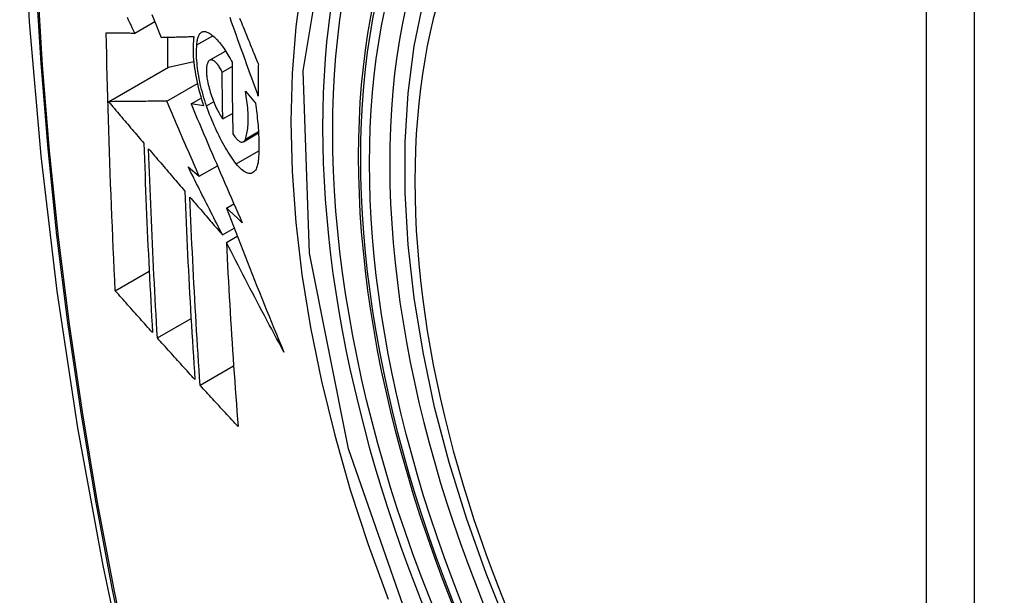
# Model space of a CAD drawing. Header units: inches. Extents: x 326.8 to 385.5, y 125.1 to 182.
# Tile 6 of 45: x 351.65 to 351.991, y 160.469 to 160.668. Entities that reach past the tile are written whole.
import ezdxf

# ---------------------------------------------------------------- set-up
doc = ezdxf.new("R2010")
doc.units = ezdxf.units.IN
doc.header["$MEASUREMENT"] = 0
doc.layers.add('Visible Edges(ANSI)', color=7, linetype='Continuous', lineweight=25)
doc.layers.add('Visible Tangent Edges(ANSI)', color=7, linetype='Continuous', lineweight=25)

msp = doc.modelspace()

# ---------------------------------------------------------------- linework, layer by layer
at = {"layer": 'Visible Edges(ANSI)'}
for p, q in [((351.69002, 160.66329), (351.69693, 160.66728)), ((351.71151, 160.65923), (351.71696, 160.66238)), ((351.70135, 160.66185), (351.70135, 160.65132)), ((351.71591, 160.65387), (351.72144, 160.65706)), ((351.70171, 160.65153), (351.71041, 160.65341)), ((351.72024, 160.64978), (351.72365, 160.65175)), ((351.68097, 160.63955), (351.70171, 160.65153)), ((351.70108, 160.63974), (351.71166, 160.64585)), ((351.72827, 160.64319), (351.73171, 160.63905)), ((351.70949, 160.63877), (351.71299, 160.6408)), ((351.71384, 160.63815), (351.70949, 160.63877)), ((351.72046, 160.63358), (351.72381, 160.63551)), ((351.72757, 160.62571), (351.73281, 160.62873)), ((351.70847, 160.61706), (351.71233, 160.61378)), ((351.71233, 160.61378), (351.7186, 160.61739)), ((351.72172, 160.60279), (351.72429, 160.60428)), ((351.72034, 160.5935), (351.72439, 160.59584)), ((351.72169, 160.59086), (351.72547, 160.59304)), ((351.6833, 160.57416), (351.69502, 160.58092)), ((351.69783, 160.55785), (351.70948, 160.56457)), ((351.71263, 160.54148), (351.72421, 160.54817))]:
    msp.add_line(p, q, dxfattribs=at)
at = {"layer": 'Visible Edges(ANSI)', "flags": 128}
for points in [[(351.70429, 161.09034), (351.69145, 161.05229), (351.68039, 161.0131), (351.67109, 160.97287), (351.66353, 160.93165), (351.65769, 160.88951), (351.65354, 160.84651), (351.65107, 160.80272), (351.65025, 160.75819), (351.65106, 160.71299), (351.65349, 160.66719), (351.65751, 160.62083), (351.66311, 160.574), (351.67025, 160.52675), (351.67894, 160.47915), (351.68913, 160.43127), (351.7008, 160.38318)], [(351.81924, 160.45721), (351.8115, 160.47636), (351.80464, 160.4956), (351.79869, 160.51484), (351.79369, 160.53398), (351.78966, 160.55296), (351.7866, 160.57168), (351.78455, 160.59007), (351.78352, 160.60805), (351.78353, 160.62554), (351.78456, 160.64247), (351.78665, 160.65876), (351.78978, 160.67435), (351.79396, 160.68916), (351.79919, 160.70313), (351.80546, 160.71618), (351.81276, 160.72823), (351.82107, 160.73921), (351.83037, 160.74905), (351.84059, 160.75765), (351.85168, 160.76496)], [(351.69597, 160.66968), (351.69676, 160.66771), (351.69756, 160.66573), (351.69836, 160.66376), (351.69915, 160.66179)], [(351.69002, 160.66329), (351.6896, 160.66418), (351.68917, 160.66507), (351.68875, 160.66596), (351.68833, 160.66685), (351.6879, 160.66774), (351.68748, 160.66863)], [(351.73273, 160.64148), (351.73228, 160.64271), (351.73183, 160.64394), (351.73138, 160.64518), (351.73093, 160.64641), (351.73049, 160.64765), (351.73004, 160.64888), (351.72959, 160.65012), (351.72914, 160.65136), (351.7287, 160.6526), (351.72825, 160.65383), (351.72781, 160.65507), (351.72736, 160.65631), (351.72692, 160.65754), (351.72647, 160.65878), (351.72603, 160.66001), (351.72559, 160.66125), (351.72515, 160.66248), (351.72471, 160.66371), (351.72427, 160.66494), (351.72383, 160.66616), (351.72339, 160.66739), (351.72295, 160.66861)], [(351.72626, 160.66843), (351.72656, 160.66767), (351.72687, 160.66692), (351.72718, 160.66616), (351.72748, 160.66541), (351.72779, 160.66465), (351.7281, 160.66389), (351.72841, 160.66313), (351.72871, 160.66238), (351.72902, 160.66162), (351.72933, 160.66086), (351.72964, 160.6601), (351.72995, 160.65934), (351.73026, 160.65858), (351.73057, 160.65782), (351.73088, 160.65706), (351.73119, 160.6563), (351.7315, 160.65554), (351.73181, 160.65478), (351.73212, 160.65402), (351.73243, 160.65326), (351.73274, 160.6525)], [(351.6833, 160.57416), (351.68312, 160.57784), (351.68295, 160.58152), (351.68277, 160.58521), (351.68261, 160.5889), (351.68244, 160.59259), (351.68228, 160.59628), (351.68212, 160.59998), (351.68197, 160.60368), (351.68182, 160.60739), (351.68168, 160.6111), (351.68154, 160.61481), (351.68141, 160.61852), (351.68128, 160.62224), (351.68115, 160.62597), (351.68103, 160.6297), (351.68092, 160.63343), (351.68081, 160.63716), (351.6807, 160.64091), (351.6806, 160.64465), (351.68051, 160.64839), (351.68042, 160.65214), (351.68033, 160.65589), (351.68026, 160.65964), (351.68018, 160.66339)], [(351.68018, 160.66339), (351.68057, 160.66339), (351.68096, 160.66339), (351.68136, 160.66338), (351.68175, 160.66338), (351.68215, 160.66337), (351.68255, 160.66337), (351.68296, 160.66336), (351.68337, 160.66336), (351.68377, 160.66336), (351.68418, 160.66335), (351.6846, 160.66335), (351.68501, 160.66334), (351.68542, 160.66334), (351.68584, 160.66333), (351.68626, 160.66333), (351.68668, 160.66333), (351.68709, 160.66332), (351.68751, 160.66332), (351.68793, 160.66331), (351.68835, 160.66331), (351.68877, 160.6633), (351.68919, 160.6633), (351.68961, 160.6633), (351.69002, 160.66329)], [(351.69915, 160.66179), (351.69962, 160.66181), (351.70008, 160.66182), (351.70055, 160.66183), (351.70101, 160.66184), (351.70148, 160.66185), (351.70195, 160.66187), (351.70242, 160.66188), (351.70289, 160.66189), (351.70336, 160.6619), (351.70383, 160.66192), (351.7043, 160.66193), (351.70477, 160.66194), (351.70525, 160.66195), (351.70572, 160.66197), (351.70619, 160.66198), (351.70667, 160.66199), (351.70714, 160.662), (351.70762, 160.66202), (351.70809, 160.66203), (351.70857, 160.66204), (351.70904, 160.66206), (351.70952, 160.66207), (351.70999, 160.66208), (351.71046, 160.6621)], [(351.71046, 160.6621), (351.71036, 160.66133), (351.71029, 160.66053), (351.71023, 160.65969), (351.71019, 160.65883), (351.71018, 160.65794), (351.71019, 160.65702), (351.71022, 160.65607), (351.71027, 160.65511), (351.71035, 160.65412), (351.71044, 160.65312), (351.71056, 160.65209), (351.7107, 160.65106), (351.71086, 160.65001), (351.71104, 160.64895), (351.71124, 160.64787), (351.71146, 160.6468), (351.71169, 160.64571), (351.71195, 160.64463), (351.71222, 160.64354), (351.71251, 160.64246), (351.71282, 160.64137), (351.71314, 160.64029), (351.71348, 160.63922), (351.71384, 160.63815)], [(351.71151, 160.65923), (351.71153, 160.65966), (351.71157, 160.66008), (351.71162, 160.66047), (351.71168, 160.66085), (351.71175, 160.66121), (351.71184, 160.66154), (351.71193, 160.66186), (351.71204, 160.66215), (351.71216, 160.66242), (351.71228, 160.66267), (351.71242, 160.66289), (351.71257, 160.66309), (351.71272, 160.66327), (351.71288, 160.66342), (351.71306, 160.66355), (351.71324, 160.66366), (351.71342, 160.66374), (351.71362, 160.6638), (351.71382, 160.66383), (351.71403, 160.66384), (351.71424, 160.66383), (351.71446, 160.66379), (351.71468, 160.66373), (351.71491, 160.66365)], [(351.71491, 160.66365), (351.71526, 160.66349), (351.71561, 160.66331), (351.71597, 160.66309), (351.71632, 160.66286), (351.71669, 160.66259), (351.71705, 160.6623), (351.71742, 160.66199), (351.71779, 160.66165), (351.71816, 160.66128), (351.71853, 160.66089), (351.71891, 160.66048), (351.71928, 160.66004), (351.71965, 160.65958), (351.72003, 160.6591), (351.7204, 160.6586), (351.72077, 160.65807), (351.72114, 160.65753), (351.72151, 160.65696), (351.72187, 160.65638), (351.72223, 160.65577), (351.72259, 160.65515), (351.72295, 160.65451), (351.7233, 160.65385), (351.72365, 160.65317)], [(351.71483, 160.63813), (351.71451, 160.63905), (351.71421, 160.63998), (351.71392, 160.64092), (351.71365, 160.64186), (351.71339, 160.6428), (351.71314, 160.64375), (351.71291, 160.64469), (351.71269, 160.64564), (351.71249, 160.64658), (351.7123, 160.64751), (351.71213, 160.64844), (351.71198, 160.64936), (351.71184, 160.65027), (351.71172, 160.65117), (351.71162, 160.65205), (351.71154, 160.65293), (351.71147, 160.65379), (351.71142, 160.65463), (351.71139, 160.65545), (351.71138, 160.65625), (351.71138, 160.65703), (351.71141, 160.65779), (351.71145, 160.65852), (351.71151, 160.65923)], [(351.71565, 160.65366), (351.71555, 160.65355), (351.71545, 160.65342), (351.71536, 160.65327), (351.71527, 160.65311), (351.71519, 160.65293), (351.71512, 160.65274), (351.71505, 160.65254), (351.71499, 160.65232), (351.71494, 160.65209), (351.71489, 160.65185), (351.71485, 160.65159), (351.71482, 160.65133), (351.7148, 160.65105), (351.71478, 160.65076), (351.71477, 160.65046), (351.71477, 160.65015), (351.71478, 160.64983), (351.71479, 160.6495), (351.71482, 160.64916), (351.71485, 160.64882), (351.71488, 160.64847), (351.71493, 160.64811), (351.71498, 160.64775), (351.71504, 160.64739)], [(351.72024, 160.64978), (351.72005, 160.65018), (351.71985, 160.65056), (351.71965, 160.65093), (351.71945, 160.65128), (351.71924, 160.65161), (351.71904, 160.65193), (351.71883, 160.65222), (351.71862, 160.6525), (351.71841, 160.65275), (351.7182, 160.65299), (351.71799, 160.6532), (351.71778, 160.65338), (351.71758, 160.65355), (351.71737, 160.65369), (351.71718, 160.6538), (351.71698, 160.65389), (351.71679, 160.65396), (351.71661, 160.65399), (351.71643, 160.65401), (351.71626, 160.65399), (351.7161, 160.65395), (351.71594, 160.65388), (351.71579, 160.65379), (351.71565, 160.65366)], [(351.72365, 160.65317), (351.72365, 160.65214), (351.72365, 160.6511), (351.72366, 160.65007), (351.72367, 160.64903), (351.72367, 160.648), (351.72368, 160.64697), (351.72369, 160.64593), (351.7237, 160.6449), (351.72371, 160.64387), (351.72372, 160.64284), (351.72373, 160.6418), (351.72374, 160.64077), (351.72375, 160.63974), (351.72377, 160.63871), (351.72378, 160.63768), (351.7238, 160.63665), (351.72381, 160.63563), (351.72383, 160.6346), (351.72385, 160.63357), (351.72386, 160.63254), (351.72388, 160.63152), (351.7239, 160.63049), (351.72392, 160.62947), (351.72395, 160.62844)], [(351.73274, 160.6525), (351.73273, 160.65204), (351.73273, 160.65158), (351.73273, 160.65112), (351.73273, 160.65066), (351.73273, 160.6502), (351.73272, 160.64974), (351.73272, 160.64928), (351.73272, 160.64882), (351.73272, 160.64836), (351.73272, 160.6479), (351.73272, 160.64744), (351.73272, 160.64698), (351.73272, 160.64652), (351.73272, 160.64606), (351.73272, 160.6456), (351.73272, 160.64514), (351.73272, 160.64469), (351.73272, 160.64423), (351.73272, 160.64377), (351.73272, 160.64331), (351.73272, 160.64285), (351.73272, 160.64239), (351.73273, 160.64193), (351.73273, 160.64148)], [(351.72046, 160.63358), (351.72045, 160.63425), (351.72044, 160.63492), (351.72043, 160.6356), (351.72041, 160.63627), (351.7204, 160.63695), (351.72039, 160.63762), (351.72038, 160.63829), (351.72037, 160.63897), (351.72036, 160.63964), (351.72035, 160.64032), (351.72034, 160.64099), (351.72033, 160.64167), (351.72032, 160.64234), (351.72031, 160.64302), (351.7203, 160.64369), (351.72029, 160.64437), (351.72029, 160.64504), (351.72028, 160.64572), (351.72027, 160.6464), (351.72026, 160.64707), (351.72026, 160.64775), (351.72025, 160.64842), (351.72025, 160.6491), (351.72024, 160.64978)], [(351.71504, 160.64739), (351.71516, 160.64676), (351.71528, 160.64612), (351.71543, 160.64548), (351.71558, 160.64483), (351.71574, 160.64419), (351.71592, 160.64354), (351.71611, 160.6429), (351.71631, 160.64226), (351.71652, 160.64163), (351.71674, 160.641), (351.71696, 160.64039), (351.7172, 160.63978), (351.71744, 160.63918), (351.71769, 160.63859), (351.71795, 160.63802), (351.71821, 160.63746), (351.71848, 160.63691), (351.71875, 160.63638), (351.71903, 160.63587), (351.71931, 160.63537), (351.7196, 160.63489), (351.71988, 160.63444), (351.72017, 160.634), (351.72046, 160.63358)], [(351.72826, 160.62665), (351.72841, 160.6271), (351.72856, 160.62757), (351.72869, 160.62807), (351.7288, 160.6286), (351.72891, 160.62915), (351.729, 160.62973), (351.72907, 160.63032), (351.72914, 160.63094), (351.72918, 160.63158), (351.72922, 160.63225), (351.72924, 160.63293), (351.72925, 160.63363), (351.72924, 160.63435), (351.72922, 160.63509), (351.72919, 160.63585), (351.72914, 160.63662), (351.72908, 160.6374), (351.729, 160.6382), (351.72891, 160.63901), (351.72881, 160.63983), (351.72869, 160.64065), (351.72856, 160.64149), (351.72842, 160.64233), (351.72827, 160.64319)], [(351.70108, 160.63974), (351.7003, 160.63973), (351.69952, 160.63973), (351.69873, 160.63972), (351.69794, 160.63971), (351.69714, 160.6397), (351.69633, 160.63969), (351.69553, 160.63969), (351.69471, 160.63968), (351.6939, 160.63967), (351.69307, 160.63966), (351.69224, 160.63966), (351.69141, 160.63965), (351.69057, 160.63964), (351.68973, 160.63963), (351.68888, 160.63962), (351.68802, 160.63962), (351.68716, 160.63961), (351.6863, 160.6396), (351.68542, 160.63959), (351.68454, 160.63958), (351.68366, 160.63958), (351.68277, 160.63957), (351.68187, 160.63956), (351.68097, 160.63955)], [(351.68097, 160.63955), (351.68147, 160.63895), (351.68198, 160.63835), (351.68249, 160.63776), (351.683, 160.63716), (351.68351, 160.63656), (351.68402, 160.63596), (351.68452, 160.63536), (351.68503, 160.63476), (351.68554, 160.63416), (351.68605, 160.63356), (351.68656, 160.63297), (351.68707, 160.63237), (351.68758, 160.63177), (351.68809, 160.63117), (351.6886, 160.63057), (351.68911, 160.62997), (351.68962, 160.62937), (351.69013, 160.62877), (351.69064, 160.62817), (351.69115, 160.62757), (351.69166, 160.62697), (351.69217, 160.62638), (351.69268, 160.62578), (351.69319, 160.62518)], [(351.71233, 160.61378), (351.71185, 160.61486), (351.71138, 160.61594), (351.71091, 160.61702), (351.71044, 160.6181), (351.70996, 160.61918), (351.70949, 160.62026), (351.70902, 160.62135), (351.70855, 160.62243), (351.70808, 160.62351), (351.70761, 160.6246), (351.70714, 160.62568), (351.70667, 160.62676), (351.7062, 160.62784), (351.70573, 160.62893), (351.70527, 160.63001), (351.7048, 160.63109), (351.70433, 160.63217), (351.70387, 160.63326), (351.7034, 160.63434), (351.70294, 160.63542), (351.70247, 160.6365), (351.70201, 160.63758), (351.70155, 160.63866), (351.70108, 160.63974)], [(351.70949, 160.63877), (351.71021, 160.63707), (351.71093, 160.63537), (351.71165, 160.63367), (351.71237, 160.63196), (351.7131, 160.63025), (351.71382, 160.62854), (351.71455, 160.62683), (351.71529, 160.62511), (351.71602, 160.6234), (351.71675, 160.62168), (351.71749, 160.61996), (351.71823, 160.61824), (351.71897, 160.61653), (351.71971, 160.61481), (351.72045, 160.61309), (351.7212, 160.61137), (351.72194, 160.60965), (351.72269, 160.60793), (351.72344, 160.60622), (351.72419, 160.6045), (351.72494, 160.60279), (351.72569, 160.60108), (351.72644, 160.59936), (351.7272, 160.59765)], [(351.7251, 160.61809), (351.72463, 160.6187), (351.72416, 160.61934), (351.72369, 160.62), (351.72323, 160.62069), (351.72276, 160.62139), (351.7223, 160.62212), (351.72184, 160.62286), (351.72139, 160.62363), (351.72093, 160.62442), (351.72048, 160.62522), (351.72004, 160.62605), (351.7196, 160.62689), (351.71916, 160.62775), (351.71873, 160.62863), (351.71831, 160.62952), (351.71789, 160.63043), (351.71748, 160.63135), (351.71707, 160.63228), (351.71668, 160.63323), (351.71629, 160.63419), (351.71591, 160.63516), (351.71554, 160.63614), (351.71518, 160.63713), (351.71483, 160.63813)], [(351.73171, 160.63905), (351.73185, 160.63817), (351.73197, 160.63729), (351.73209, 160.63641), (351.73219, 160.63554), (351.7323, 160.63468), (351.73239, 160.63382), (351.73248, 160.63297), (351.73256, 160.63212), (351.73263, 160.63129), (351.73269, 160.63046), (351.73275, 160.62964), (351.7328, 160.62883), (351.73284, 160.62803), (351.73288, 160.62723), (351.7329, 160.62645), (351.73292, 160.62567), (351.73293, 160.62491), (351.73293, 160.62416), (351.73293, 160.62341), (351.73292, 160.62268), (351.7329, 160.62196), (351.73287, 160.62126), (351.73283, 160.62056), (351.73279, 160.61987)], [(351.72395, 160.62844), (351.72416, 160.6281), (351.72437, 160.62777), (351.72459, 160.62746), (351.7248, 160.62718), (351.72502, 160.62691), (351.72523, 160.62667), (351.72545, 160.62645), (351.72566, 160.62625), (351.72587, 160.62608), (351.72607, 160.62593), (351.72627, 160.62581), (351.72647, 160.62571), (351.72666, 160.62564), (351.72685, 160.62559), (351.72703, 160.62558), (351.7272, 160.62558), (351.72737, 160.62562), (351.72753, 160.62569), (351.72767, 160.62578), (351.72781, 160.6259), (351.72794, 160.62605), (351.72806, 160.62622), (351.72816, 160.62642), (351.72826, 160.62665)], [(351.69319, 160.62518), (351.69328, 160.62242), (351.69337, 160.61967), (351.69347, 160.61692), (351.69357, 160.61417), (351.69367, 160.61143), (351.69378, 160.60869), (351.69389, 160.60595), (351.694, 160.60321), (351.69412, 160.60048), (351.69423, 160.59775), (351.69435, 160.59502), (351.69448, 160.59229), (351.6946, 160.58957), (351.69473, 160.58684), (351.69486, 160.58412), (351.69499, 160.58141), (351.69513, 160.57869), (351.69527, 160.57598), (351.69541, 160.57326), (351.69555, 160.57055), (351.6957, 160.56784), (351.69584, 160.56514), (351.69599, 160.56243), (351.69615, 160.55973)], [(351.69783, 160.55785), (351.69768, 160.56056), (351.69753, 160.56327), (351.69738, 160.56598), (351.69723, 160.5687), (351.69708, 160.57141), (351.69694, 160.57413), (351.6968, 160.57685), (351.69666, 160.57957), (351.69652, 160.58229), (351.69639, 160.58501), (351.69626, 160.58773), (351.69613, 160.59045), (351.69601, 160.59318), (351.69588, 160.5959), (351.69576, 160.59863), (351.69565, 160.60136), (351.69553, 160.60409), (351.69542, 160.60682), (351.69531, 160.60955), (351.69521, 160.61229), (351.69511, 160.61503), (351.69501, 160.61777), (351.69491, 160.62052), (351.69482, 160.62326)], [(351.69482, 160.62326), (351.69534, 160.62266), (351.69586, 160.62205), (351.69638, 160.62144), (351.6969, 160.62083), (351.69742, 160.62022), (351.69794, 160.61961), (351.69846, 160.619), (351.69898, 160.61839), (351.6995, 160.61778), (351.70002, 160.61717), (351.70054, 160.61656), (351.70106, 160.61595), (351.70158, 160.61534), (351.7021, 160.61473), (351.70263, 160.61412), (351.70315, 160.61351), (351.70367, 160.6129), (351.70419, 160.61229), (351.70471, 160.61168), (351.70523, 160.61108), (351.70576, 160.61047), (351.70628, 160.60986), (351.7068, 160.60925), (351.70732, 160.60864)], [(351.73279, 160.61987), (351.73272, 160.61915), (351.73263, 160.61847), (351.7325, 160.61784), (351.73235, 160.61726), (351.73216, 160.61674), (351.73195, 160.61628), (351.73172, 160.61588), (351.73146, 160.61554), (351.73118, 160.61525), (351.73087, 160.61503), (351.73055, 160.61487), (351.73021, 160.61477), (351.72985, 160.61473), (351.72947, 160.61476), (351.72907, 160.61484), (351.72867, 160.61498), (351.72825, 160.61517), (351.72782, 160.61543), (351.72738, 160.61574), (351.72693, 160.6161), (351.72648, 160.61652), (351.72602, 160.61699), (351.72556, 160.61752), (351.7251, 160.61809)], [(351.72034, 160.5935), (351.71984, 160.59448), (351.71934, 160.59546), (351.71884, 160.59644), (351.71834, 160.59743), (351.71784, 160.59841), (351.71734, 160.59939), (351.71685, 160.60037), (351.71635, 160.60135), (351.71585, 160.60234), (351.71536, 160.60332), (351.71486, 160.6043), (351.71437, 160.60528), (351.71387, 160.60626), (351.71338, 160.60725), (351.71288, 160.60823), (351.71239, 160.60921), (351.7119, 160.61019), (351.71141, 160.61118), (351.71091, 160.61216), (351.71042, 160.61314), (351.70993, 160.61412), (351.70944, 160.6151), (351.70896, 160.61608), (351.70847, 160.61706)], [(351.70732, 160.60864), (351.70743, 160.60589), (351.70754, 160.60315), (351.70766, 160.60041), (351.70778, 160.59767), (351.7079, 160.59493), (351.70802, 160.5922), (351.70815, 160.58947), (351.70829, 160.58674), (351.70842, 160.58402), (351.70856, 160.5813), (351.7087, 160.57858), (351.70885, 160.57586), (351.709, 160.57315), (351.70915, 160.57044), (351.7093, 160.56773), (351.70946, 160.56502), (351.70962, 160.56232), (351.70978, 160.55962), (351.70994, 160.55693), (351.71011, 160.55423), (351.71028, 160.55154), (351.71045, 160.54886), (351.71062, 160.54617), (351.7108, 160.54349)], [(351.71263, 160.54148), (351.71245, 160.54418), (351.71227, 160.54687), (351.71209, 160.54957), (351.71192, 160.55227), (351.71175, 160.55497), (351.71158, 160.55766), (351.71142, 160.56037), (351.71125, 160.56307), (351.71109, 160.56577), (351.71094, 160.56848), (351.71078, 160.57118), (351.71063, 160.57389), (351.71049, 160.5766), (351.71034, 160.57932), (351.7102, 160.58203), (351.71006, 160.58475), (351.70993, 160.58747), (351.70979, 160.5902), (351.70967, 160.59292), (351.70954, 160.59565), (351.70942, 160.59838), (351.7093, 160.60111), (351.70919, 160.60385), (351.70908, 160.60659)], [(351.70908, 160.60659), (351.70954, 160.60605), (351.71001, 160.6055), (351.71048, 160.60496), (351.71095, 160.60441), (351.71141, 160.60387), (351.71188, 160.60332), (351.71235, 160.60278), (351.71282, 160.60223), (351.71329, 160.60169), (351.71376, 160.60114), (351.71423, 160.60059), (351.7147, 160.60005), (351.71517, 160.5995), (351.71564, 160.59896), (351.71611, 160.59841), (351.71658, 160.59786), (351.71705, 160.59732), (351.71752, 160.59677), (351.71799, 160.59623), (351.71846, 160.59568), (351.71893, 160.59514), (351.7194, 160.59459), (351.71987, 160.59405), (351.72034, 160.5935)], [(351.7272, 160.59765), (351.72697, 160.59787), (351.72674, 160.59808), (351.72651, 160.5983), (351.72629, 160.59851), (351.72606, 160.59873), (351.72583, 160.59894), (351.7256, 160.59915), (351.72537, 160.59937), (351.72514, 160.59958), (351.72492, 160.5998), (351.72469, 160.60001), (351.72446, 160.60022), (351.72423, 160.60044), (351.724, 160.60065), (351.72377, 160.60087), (351.72355, 160.60108), (351.72332, 160.60129), (351.72309, 160.60151), (351.72286, 160.60172), (351.72263, 160.60194), (351.7224, 160.60215), (351.72218, 160.60236), (351.72195, 160.60258), (351.72172, 160.60279)], [(351.72172, 160.60279), (351.72251, 160.60072), (351.72331, 160.59864), (351.72411, 160.59657), (351.72491, 160.59449), (351.72572, 160.59241), (351.72652, 160.59034), (351.72733, 160.58826), (351.72815, 160.58618), (351.72896, 160.58411), (351.72978, 160.58203), (351.73061, 160.57995), (351.73143, 160.57788), (351.73226, 160.5758), (351.73309, 160.57372), (351.73393, 160.57165), (351.73476, 160.56957), (351.73561, 160.5675), (351.73645, 160.56543), (351.7373, 160.56335), (351.73815, 160.56128), (351.739, 160.55921), (351.73986, 160.55714), (351.74072, 160.55507), (351.74159, 160.553)], [(351.74159, 160.553), (351.74074, 160.55457), (351.73989, 160.55614), (351.73904, 160.55772), (351.7382, 160.5593), (351.73735, 160.56087), (351.73651, 160.56245), (351.73567, 160.56403), (351.73483, 160.56561), (351.73399, 160.56719), (351.73316, 160.56877), (351.73233, 160.57035), (351.7315, 160.57193), (351.73067, 160.57351), (351.72984, 160.57509), (351.72901, 160.57667), (351.72819, 160.57825), (351.72737, 160.57983), (351.72655, 160.58141), (351.72574, 160.58299), (351.72492, 160.58456), (351.72411, 160.58614), (351.7233, 160.58771), (351.72249, 160.58929), (351.72169, 160.59086)], [(351.72169, 160.59086), (351.72182, 160.58817), (351.72195, 160.58549), (351.72209, 160.58281), (351.72223, 160.58013), (351.72238, 160.57745), (351.72253, 160.57477), (351.72268, 160.5721), (351.72284, 160.56943), (351.723, 160.56676), (351.72316, 160.5641), (351.72333, 160.56144), (351.7235, 160.55878), (351.72367, 160.55613), (351.72385, 160.55348), (351.72402, 160.55083), (351.72421, 160.54819), (351.72439, 160.54555), (351.72458, 160.54292), (351.72477, 160.54029), (351.72496, 160.53766), (351.72515, 160.53505), (351.72535, 160.53243), (351.72555, 160.52982), (351.72575, 160.52722)], [(351.69615, 160.55973), (351.69561, 160.56033), (351.69507, 160.56093), (351.69453, 160.56153), (351.694, 160.56213), (351.69346, 160.56273), (351.69292, 160.56333), (351.69239, 160.56393), (351.69185, 160.56454), (351.69132, 160.56514), (351.69078, 160.56574), (351.69024, 160.56634), (351.68971, 160.56694), (351.68917, 160.56754), (351.68864, 160.56814), (351.6881, 160.56875), (351.68757, 160.56935), (351.68703, 160.56995), (351.6865, 160.57055), (351.68597, 160.57115), (351.68543, 160.57175), (351.6849, 160.57235), (351.68437, 160.57295), (351.68384, 160.57356), (351.6833, 160.57416)], [(351.7108, 160.54349), (351.71026, 160.54409), (351.70971, 160.54468), (351.70917, 160.54528), (351.70863, 160.54588), (351.70809, 160.54648), (351.70754, 160.54708), (351.707, 160.54767), (351.70646, 160.54827), (351.70592, 160.54887), (351.70538, 160.54947), (351.70484, 160.55007), (351.7043, 160.55067), (351.70376, 160.55126), (351.70322, 160.55186), (351.70268, 160.55246), (351.70214, 160.55306), (351.7016, 160.55366), (351.70106, 160.55426), (351.70052, 160.55486), (351.69998, 160.55545), (351.69944, 160.55605), (351.69891, 160.55665), (351.69837, 160.55725), (351.69783, 160.55785)], [(351.72575, 160.52722), (351.7252, 160.52781), (351.72465, 160.5284), (351.7241, 160.529), (351.72355, 160.52959), (351.723, 160.53019), (351.72245, 160.53078), (351.7219, 160.53137), (351.72135, 160.53197), (351.7208, 160.53256), (351.72026, 160.53316), (351.71971, 160.53375), (351.71916, 160.53435), (351.71861, 160.53494), (351.71807, 160.53554), (351.71752, 160.53613), (351.71698, 160.53673), (351.71643, 160.53732), (351.71589, 160.53792), (351.71534, 160.53851), (351.7148, 160.53911), (351.71425, 160.5397), (351.71371, 160.54029), (351.71317, 160.54089), (351.71263, 160.54148)]]:
    msp.add_lwpolyline(points, dxfattribs=at)
at = {"layer": 'Visible Edges(ANSI)'}
msp.add_ellipse((351.99738, 160.48768), major_axis=(-0.15994, 0.27703), ratio=0.57735, dxfattribs=at)
msp.add_ellipse((352.00086, 160.48968), major_axis=(0.15748, -0.27276), ratio=0.57735, start_param=2.363977, end_param=7.060801, dxfattribs=at)
at = {"layer": 'Visible Tangent Edges(ANSI)'}
for p, q in [((351.96363, 160.75231), (351.96363, 160.26764)), ((351.98033, 160.26764), (351.98033, 160.75231)), ((351.71483, 160.63813), (351.71729, 160.63955)), ((351.72826, 160.62665), (351.73278, 160.62926)), ((351.7251, 160.61809), (351.73292, 160.6226))]:
    msp.add_line(p, q, dxfattribs=at)
at = {"layer": 'Visible Tangent Edges(ANSI)', "flags": 128}
for points in [[(351.70342, 161.0466), (351.69566, 161.02416), (351.68854, 161.00106), (351.68207, 160.97732), (351.67626, 160.95297), (351.67113, 160.92803), (351.66667, 160.90254), (351.6629, 160.87652), (351.65981, 160.85001), (351.65742, 160.82303), (351.65571, 160.79564), (351.6547, 160.76786), (351.65437, 160.73969), (351.65473, 160.71114), (351.65577, 160.68221), (351.6575, 160.65292), (351.65992, 160.6233), (351.66301, 160.5934), (351.66678, 160.56323), (351.67122, 160.53282), (351.67634, 160.50217), (351.68212, 160.47132), (351.68856, 160.44028)], [(351.68932, 160.4399), (351.68286, 160.47087), (351.67706, 160.50166), (351.67192, 160.53226), (351.66746, 160.56261), (351.66368, 160.59272), (351.66057, 160.62257), (351.65815, 160.65213), (351.65641, 160.68136), (351.65536, 160.71023), (351.655, 160.73872), (351.65533, 160.76681), (351.65635, 160.79451), (351.65806, 160.82182), (351.66047, 160.84869), (351.66357, 160.8751), (351.66735, 160.90101), (351.67183, 160.92639), (351.67698, 160.95121), (351.6828, 160.97543), (351.68929, 160.99905), (351.69643, 161.02201), (351.70421, 161.04432)], [(351.78799, 160.45047), (351.76385, 160.51954), (351.75041, 160.58713), (351.74826, 160.6502), (351.75751, 160.70563), (351.7778, 160.75108), (351.80806, 160.78429), (351.84701, 160.80375), (351.89297, 160.80873), (351.94364, 160.79896), (351.99676, 160.77491)], [(351.80268, 160.78541), (351.79365, 160.77743), (351.78529, 160.76846), (351.77763, 160.75854), (351.77069, 160.74769), (351.76451, 160.73596), (351.7591, 160.72336), (351.7545, 160.70994), (351.75072, 160.6958), (351.74777, 160.68096), (351.74565, 160.66546), (351.74438, 160.64935), (351.74396, 160.63267), (351.74438, 160.61546), (351.74567, 160.59781), (351.7478, 160.57981), (351.75077, 160.5615), (351.75455, 160.54296), (351.75915, 160.52422), (351.76454, 160.50536), (351.77072, 160.48644), (351.77766, 160.46752)]]:
    msp.add_lwpolyline(points, dxfattribs=at)
at = {"layer": 'Visible Tangent Edges(ANSI)'}
for centre, major_axis, start_param, end_param in [((351.99987, 160.48911), (-0.17318, 0.29996), 5.05527, 10.652693), ((351.99982, 160.48908), (-0.15059, 0.26083), 5.66855, 8.468616)]:
    msp.add_ellipse(centre, major_axis=major_axis, ratio=0.57735, start_param=start_param, end_param=end_param, dxfattribs=at)
for centre, major_axis in [((352.00046, 160.48945), (0.17111, -0.29637)), ((351.99749, 160.48774), (-0.1627, 0.2818)), ((351.99738, 160.48768), (0.1621, -0.28076))]:
    msp.add_ellipse(centre, major_axis=major_axis, ratio=0.57735, dxfattribs=at)

doc.saveas('drawing.dxf')
